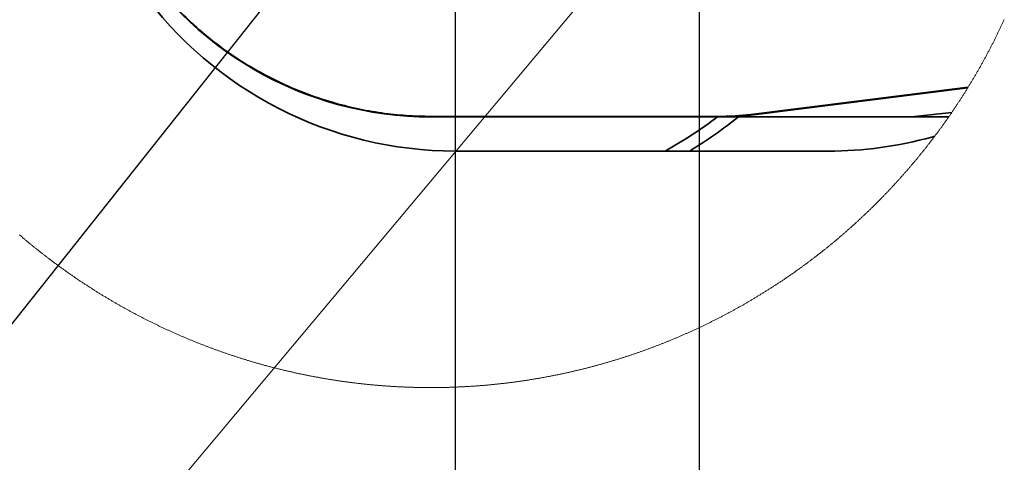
# Model space of a CAD drawing. Header units: millimetres. Extents: x 0 to 12115, y 0 to 8400.
# Tile 8 of 123: x 1074 to 1882, y 1908 to 2271. Entities that reach past the tile are written whole.
import ezdxf

# ---------------------------------------------------------------- set-up
doc = ezdxf.new("R2010")
doc.units = ezdxf.units.MM
doc.header["$LTSCALE"] = 20
doc.layers.add('SVART_TEXT', color=7, linetype='Continuous')
doc.styles.add('SLDTEXTSTYLE0', font='TXT', dxfattribs={"width": 0.605})
doc.dimstyles.new('SLDDIMSTYLE12', dxfattribs={"dimtxt": 70, "dimasz": 70, "dimexe": 0, "dimexo": 0.0625, "dimgap": 17.5, "dimtad": 0, "dimtih": 1, "dimtoh": 1, "dimdec": 1, "dimlfac": 0.5, "dimrnd": 1e-09, "dimzin": 12, "dimdsep": 46, "dimtxsty": 'SLDTEXTSTYLE0', "dimsah": 1, "dimcen": 0, "dimadec": 0, "dimazin": 3, "dimtfac": 1, "dimtofl": 0, "dimtmove": 0, "dimatfit": 3, "dimfxl": 1, "dimfrac": 2, "dimtolj": 1, "dimtzin": 12, "dimarcsym": 0})
doc.dimstyles.new('SLDDIMSTYLE6', dxfattribs={"dimtxt": 0.18, "dimasz": 70, "dimexe": 0, "dimexo": 0.0625, "dimgap": 0, "dimtad": 0, "dimtih": 1, "dimtoh": 1, "dimdec": 0, "dimrnd": 1e-09, "dimzin": 0, "dimdsep": 46, "dimtxsty": 'Standard', "dimsah": 1, "dimcen": 0.09, "dimadec": 0, "dimazin": 0, "dimtfac": 70, "dimtdec": 0, "dimtofl": 0, "dimtmove": 0, "dimatfit": 3, "dimfxl": 1, "dimfrac": 2, "dimtolj": 1, "dimtzin": 0, "dimarcsym": 0})
doc.dimstyles.new('SLDDIMSTYLE9', dxfattribs={"dimtxt": 70, "dimasz": 70, "dimexe": 0, "dimexo": 0.0625, "dimgap": 17.5, "dimtad": 1, "dimdec": 1, "dimlfac": 0.5, "dimrnd": 1e-09, "dimzin": 12, "dimdsep": 46, "dimtxsty": 'SLDTEXTSTYLE0', "dimsah": 1, "dimcen": 0.09, "dimadec": 0, "dimazin": 3, "dimtfac": 1, "dimtmove": 0, "dimatfit": 0, "dimfxl": 1, "dimfrac": 2, "dimtolj": 1, "dimtzin": 12, "dimarcsym": 0})

# ---------------------------------------------------------------- blocks, each defined once
blk = doc.blocks.new('_D_64')
at = {"layer": 'SVART_TEXT'}
for p, q in [((1631.86, 2556.08), (1631.86, 1713.85)), ((1431.86, 2476.08), (1431.86, 1713.85)), ((1431.86, 1743.85), (1311.86, 1743.85)), ((1431.86, 1743.85), (1631.86, 1743.85)), ((1631.86, 1743.85), (1751.86, 1743.85))]:
    blk.add_line(p, q, dxfattribs=at)
for points in [[(1431.86, 1743.85), (1361.86, 1753.85), (1361.86, 1733.85)], [(1631.86, 1743.85), (1701.86, 1733.85), (1701.86, 1753.85)]]:
    blk.add_solid(points, dxfattribs=at)
at = {"layer": 'SVART_TEXT', "insert": (1451.65, 1834.08), "char_height": 70, "attachment_point": 1, "style": 'SLDTEXTSTYLE0'}
blk.add_mtext('100', dxfattribs=at)
blk = doc.blocks.new('SW_SYMBOL_HOLE_DEPTH')
at = {"layer": 'SVART_TEXT', "color": 0}
for p, q in [((0, 17500), (16000, 17500)), ((8000, 17500), (8000, 1500)), ((2000, 11100), (8000, 1500)), ((14000, 11100), (8000, 1500))]:
    blk.add_line(p, q, dxfattribs=at)
blk = doc.blocks.new('_D_65')
at = {"color": 7, "linetype": 'Continuous', "lineweight": 0}
for p, q in [((1626.52, 2395.07), (1080.42, 1743.85)), ((1080.42, 1743.85), (584.87, 1743.85))]:
    blk.add_line(p, q, dxfattribs=at)
at = {"color": 7, "linetype": 'Continuous', "lineweight": 18}
blk.add_solid([(1626.52, 2395.07), (1573.88, 2347.86), (1589.21, 2335.01)], dxfattribs=at)
at = {"color": 7, "linetype": 'Continuous', "lineweight": 18, "xscale": 0.0045117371, "yscale": 0.0045117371, "zscale": 0.0045117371}
blk.add_blockref('SW_SYMBOL_HOLE_DEPTH', (846.79, 1753.96), dxfattribs=at)
at = {"color": 7, "linetype": 'Continuous', "lineweight": 18, "char_height": 70, "attachment_point": 1, "style": 'SLDTEXTSTYLE0'}
for s, insert in [('2x M8', (584.87, 1834.28)), ('16', (943.48, 1834.28))]:
    blk.add_mtext(s, dxfattribs=dict(at, insert=insert))

msp = doc.modelspace()

# ---------------------------------------------------------------- linework, layer by layer
at = {"color": 7, "linetype": 'Continuous', "lineweight": 35}
for p, q in [((1852.51908, 2215.73215), (1674.174115, 2193.405919)), ((1852.227732, 2215.259605), (1674.227759, 2192.978077)), ((1411.855146, 2191.42931), (1649.386093, 2191.42931)), ((1649.386093, 2191.42931), (1661.855146, 2191.42931)), ((1674.227759, 2192.978077), (1661.855146, 2191.42931)), ((1661.855146, 2191.42931), (1806.073472, 2191.42931)), ((1839.132949, 2195.110493), (1806.073472, 2191.42931)), ((1806.073472, 2191.42931), (1836.593792, 2191.42931)), ((1822.761342, 2174.973898), (1825.151011, 2175.635987)), ((1431.855246, 2163.429313), (1603.886887, 2163.429313)), ((1603.886887, 2163.429313), (1623.918339, 2163.429313)), ((1623.918339, 2163.429313), (1737.85524, 2163.429313))]:
    msp.add_line(p, q, dxfattribs=at)
at = {"color": 8, "linetype": 'Continuous', "lineweight": 18}
for p, q in [((1852.27482, 2215.335899), (1674.219057, 2193.047338)), ((1411.855146, 2191.859417), (1411.855146, 2191.499167)), ((1649.386093, 2191.499167), (1411.855146, 2191.499167)), ((1411.855146, 2191.499167), (1411.855146, 2191.42931)), ((1649.386093, 2191.859894), (1649.386093, 2191.499167)), ((1649.386093, 2191.499167), (1649.386093, 2191.42931)), ((1674.174115, 2193.405919), (1674.219057, 2193.047338)), ((1674.219057, 2193.047338), (1674.227759, 2192.978077))]:
    msp.add_line(p, q, dxfattribs=at)
at = {"color": 7, "linetype": 'Continuous', "lineweight": 18, "flags": 128}
msp.add_lwpolyline([(1074.456379, 2094.695502), (1074.944421, 2094.276243), (1075.433179, 2093.857699), (1075.922414, 2093.439751), (1076.412126, 2093.022399), (1076.902315, 2092.605644), (1077.393219, 2092.189484), (1077.884361, 2091.77392), (1078.376218, 2091.358953), (1078.868553, 2090.944701), (1079.361364, 2090.531044), (1079.854652, 2090.117865), (1080.348655, 2089.705401), (1080.842897, 2089.293533), (1081.337854, 2088.88238), (1081.833288, 2088.471704), (1082.329198, 2088.061743), (1082.825586, 2087.652378), (1083.32245, 2087.243491), (1083.819791, 2086.835437), (1084.317848, 2086.427861), (1084.816143, 2086.02088), (1085.315153, 2085.614615), (1085.81464, 2085.208946), (1086.314603, 2084.803873), (1086.815044, 2084.399515), (1087.315961, 2083.995634), (1087.817356, 2083.592468), (1088.319465, 2083.189898), (1088.821813, 2082.787924), (1089.324876, 2082.386666), (1089.828416, 2081.986003), (1090.332195, 2081.585937), (1090.836689, 2081.186467), (1091.341659, 2080.787592), (1091.847106, 2080.389433), (1092.353031, 2079.99187), (1092.859432, 2079.595023), (1093.366548, 2079.198652), (1093.873903, 2078.802996), (1094.381734, 2078.408056), (1094.890281, 2078.013592), (1095.399066, 2077.619844), (1095.908329, 2077.226692), (1096.418306, 2076.834255), (1096.92876, 2076.442295), (1097.439453, 2076.05105), (1097.950861, 2075.66052), (1098.462745, 2075.270586), (1098.974868, 2074.881249), (1099.487707, 2074.492507), (1100.001022, 2074.104481), (1100.514814, 2073.717051), (1101.029083, 2073.330336), (1101.54359, 2072.944217), (1102.058813, 2072.558694), (1102.574512, 2072.173887), (1103.090688, 2071.789675), (1103.607341, 2071.40606), (1104.124471, 2071.023159), (1104.642078, 2070.640855), (1105.160162, 2070.259266), (1105.678484, 2069.878273), (1106.197521, 2069.497877), (1106.717035, 2069.118195), (1107.237026, 2068.739109), (1107.757494, 2068.360739), (1108.2782, 2067.982965), (1108.799621, 2067.605787), (1109.321519, 2067.229324), (1109.843895, 2066.853576), (1110.366508, 2066.478424), (1110.889837, 2066.103869), (1111.413404, 2065.730029), (1111.937686, 2065.356784), (1112.462207, 2064.984255), (1112.987205, 2064.612322), (1113.512918, 2064.241105), (1114.038869, 2063.870483), (1114.565298, 2063.500576), (1115.092203, 2063.131266), (1115.619585, 2062.762552), (1116.147443, 2062.394553), (1116.675779, 2062.027269), (1117.204591, 2061.660581), (1117.733642, 2061.294609), (1118.263408, 2060.929232), (1118.793413, 2060.564571), (1119.324132, 2060.200506), (1119.855091, 2059.837156), (1120.386526, 2059.474402), (1120.918438, 2059.112363), (1121.450826, 2058.75104), (1121.983692, 2058.390313), (1122.517034, 2058.030181), (1123.050615, 2057.670765), (1123.584911, 2057.312065), (1124.119445, 2056.95396), (1124.654457, 2056.59657), (1125.189945, 2056.239777), (1125.72591, 2055.883699), (1126.262352, 2055.528336), (1126.799032, 2055.173569), (1127.336427, 2054.819518), (1127.874061, 2054.466062), (1128.412172, 2054.113322), (1128.950759, 2053.761297), (1129.489824, 2053.409868), (1130.029365, 2053.059154), (1130.569145, 2052.709036), (1131.109401, 2052.359753), (1131.650373, 2052.010947), (1132.191583, 2051.662975), (1132.733032, 2051.315599), (1133.275196, 2050.968938), (1133.817598, 2050.622874), (1134.360477, 2050.277524), (1134.903833, 2049.93289), (1135.447666, 2049.588852), (1135.991975, 2049.24553), (1136.536523, 2048.902922), (1137.081548, 2048.560911), (1137.62705, 2048.219614), (1138.173029, 2047.879033), (1138.719245, 2047.539049), (1139.265939, 2047.199779), (1139.81311, 2046.861225), (1140.360757, 2046.523385), (1140.908882, 2046.186142), (1141.457244, 2045.849615), (1142.006084, 2045.513802), (1142.5554, 2045.178585), (1143.104955, 2044.844203), (1143.654987, 2044.510298), (1144.205495, 2044.177227), (1144.756481, 2043.844872), (1145.307943, 2043.513112), (1145.859643, 2043.182068), (1146.411821, 2042.85162), (1146.964237, 2042.522006), (1147.517368, 2042.192989), (1148.070737, 2041.864686), (1148.624584, 2041.537099), (1149.178669, 2041.210108), (1149.73323, 2040.883832), (1150.288269, 2040.558272), (1150.843784, 2040.233427), (1151.399538, 2039.909296), (1151.955768, 2039.585762), (1152.512476, 2039.263063), (1153.069421, 2038.940959), (1153.626844, 2038.619571), (1154.184743, 2038.298779), (1154.742881, 2037.978821), (1155.301496, 2037.65946), (1155.860588, 2037.340813), (1156.419918, 2037.022882), (1156.979724, 2036.705666), (1157.540008, 2036.389165), (1158.10053, 2036.073261), (1158.661529, 2035.758191), (1159.223005, 2035.443716), (1159.784719, 2035.129958), (1160.34691, 2034.816914), (1160.909339, 2034.504586), (1161.472484, 2034.192853), (1162.035629, 2033.881956), (1162.599489, 2033.571654), (1163.163587, 2033.262186), (1163.727924, 2032.953315), (1164.292976, 2032.645159), (1164.858028, 2032.337718), (1165.423795, 2032.030993), (1165.989801, 2031.724983), (1166.556045, 2031.419568), (1167.123004, 2031.114989), (1167.689964, 2030.811005), (1168.257638, 2030.507856), (1168.825552, 2030.205303), (1169.393703, 2029.903465), (1169.962331, 2029.602461), (1170.531436, 2029.302054), (1171.10078, 2029.002362), (1171.6706, 2028.703385), (1172.240659, 2028.405123), (1172.811195, 2028.107577), (1173.382207, 2027.810746), (1173.953458, 2027.514511), (1174.524948, 2027.21911), (1175.096914, 2026.924425), (1175.669357, 2026.630454), (1176.242038, 2026.33708), (1176.815197, 2026.044541), (1177.388593, 2025.752597), (1177.962467, 2025.461488), (1178.536579, 2025.171094), (1179.111167, 2024.881297), (1179.685995, 2024.592333), (1180.261299, 2024.303966), (1180.836841, 2024.016433), (1181.41286, 2023.729616), (1181.989118, 2023.443394), (1182.565853, 2023.158007), (1183.142826, 2022.873216), (1183.720275, 2022.58926), (1184.297964, 2022.306018), (1184.87589, 2022.023373), (1185.454532, 2021.741562), (1186.033174, 2021.460467), (1186.612293, 2021.180087), (1187.191888, 2020.900302), (1187.771722, 2020.621353), (1188.351795, 2020.343118), (1188.932344, 2020.065599), (1189.513132, 2019.788795), (1190.094396, 2019.512706), (1190.675899, 2019.237452), (1191.257879, 2018.962794), (1191.840097, 2018.688851), (1192.422792, 2018.415623), (1193.005725, 2018.14323), (1193.588897, 2017.871433), (1194.172546, 2017.60047), (1194.756433, 2017.330223), (1195.340559, 2017.06069), (1195.925161, 2016.791754), (1196.51024, 2016.523652), (1197.095558, 2016.256266), (1197.681114, 2015.989714), (1198.266908, 2015.723758), (1198.853179, 2015.458517), (1199.439928, 2015.194111), (1200.026676, 2014.93042), (1200.613901, 2014.667325), (1201.201602, 2014.405065), (1201.789543, 2014.14352), (1202.377721, 2013.882809), (1202.966138, 2013.622694), (1203.555032, 2013.363295), (1204.144165, 2013.10473), (1204.733774, 2012.84688), (1205.323621, 2012.589627), (1205.913707, 2012.333327), (1206.50427, 2012.077623), (1207.095071, 2011.822634), (1207.686111, 2011.56848), (1208.277628, 2011.314922), (1208.869382, 2011.062198), (1209.461376, 2010.81019), (1210.053608, 2010.558896), (1210.646316, 2010.308438), (1211.239263, 2010.058575), (1211.832687, 2009.809547), (1212.426111, 2009.561234), (1213.020011, 2009.313636), (1213.614389, 2009.066754), (1214.208767, 2008.820706), (1214.803621, 2008.575373), (1215.398714, 2008.330756), (1215.994283, 2008.086853), (1216.590091, 2007.843666), (1217.186138, 2007.601314), (1217.782423, 2007.359677), (1218.378946, 2007.118755), (1218.975946, 2006.878548), (1219.573185, 2006.639057), (1220.170661, 2006.4004), (1220.768615, 2006.162458), (1221.366808, 2005.925231), (1221.965238, 2005.68872), (1222.563907, 2005.453043), (1223.162815, 2005.218082), (1223.762199, 2004.983836), (1224.361822, 2004.750424), (1224.961683, 2004.517608), (1225.561782, 2004.285627), (1226.162359, 2004.054361), (1226.762935, 2003.823929), (1227.363988, 2003.594094), (1227.96528, 2003.365093), (1228.567049, 2003.136926), (1229.168817, 2002.909356), (1229.771062, 2002.68262), (1230.373546, 2002.456599), (1230.976268, 2002.231293), (1231.579229, 2002.006822), (1232.182428, 2001.783066), (1232.786104, 2001.560026), (1233.38978, 2001.33782), (1233.993932, 2001.116329), (1234.598323, 2000.895553), (1235.202953, 2000.675493), (1235.808059, 2000.456267), (1236.413166, 2000.237756), (1237.018749, 2000.019961), (1237.624332, 1999.803), (1238.230392, 1999.586754), (1238.83669, 1999.371224), (1239.443227, 1999.156528), (1240.050241, 1998.942547), (1240.657255, 1998.729282), (1241.264507, 1998.516851), (1241.872236, 1998.305135), (1242.479965, 1998.094135), (1243.088171, 1997.883969), (1243.696615, 1997.674518), (1244.305297, 1997.465783), (1244.914218, 1997.257882), (1245.523378, 1997.050696), (1246.132776, 1996.844225), (1246.742412, 1996.638589), (1247.352525, 1996.433669), (1247.962638, 1996.229582), (1248.573228, 1996.026211), (1249.183818, 1995.823555), (1249.794885, 1995.621615), (1250.405952, 1995.420509), (1251.017496, 1995.220237), (1251.629278, 1995.020681), (1252.24106, 1994.82184), (1252.853319, 1994.623714), (1253.465816, 1994.426423), (1254.078552, 1994.229846), (1254.691526, 1994.034105), (1255.304739, 1993.839078), (1255.917951, 1993.644767), (1256.531641, 1993.451291), (1257.145568, 1993.258529), (1257.759735, 1993.066602), (1258.374139, 1992.87539), (1258.988782, 1992.685013), (1259.603664, 1992.495351), (1260.218784, 1992.306405), (1260.834142, 1992.118173), (1261.449501, 1991.930895), (1262.065336, 1991.744214), (1262.681409, 1991.558366), (1263.297721, 1991.373353), (1263.914033, 1991.188937), (1264.530822, 1991.005474), (1265.14785, 1990.822606), (1265.764877, 1990.640574), (1266.382381, 1990.459376), (1266.999885, 1990.278893), (1267.617866, 1990.099125), (1268.235847, 1989.920192), (1268.854066, 1989.742093), (1269.472763, 1989.564591), (1270.091459, 1989.388042), (1270.710393, 1989.212089), (1271.329567, 1989.036971), (1271.948978, 1988.862687), (1272.568389, 1988.689118), (1273.188278, 1988.516384), (1273.808404, 1988.344365), (1274.428531, 1988.173061), (1275.048896, 1988.002592), (1275.669738, 1987.832838), (1276.29058, 1987.663918), (1276.911661, 1987.495833), (1277.53298, 1987.328463), (1278.154537, 1987.161808), (1278.776094, 1986.995988), (1279.398128, 1986.830883), (1280.020162, 1986.666613), (1280.642435, 1986.503058), (1281.264946, 1986.340337), (1281.887695, 1986.178332), (1282.510683, 1986.017161), (1283.133909, 1985.856705), (1283.757135, 1985.697084), (1284.3806, 1985.538178), (1285.004303, 1985.380106), (1285.628244, 1985.22275), (1286.252424, 1985.066228), (1286.876604, 1984.910422), (1287.50126, 1984.75545), (1288.125917, 1984.601193), (1288.750812, 1984.447771), (1289.375946, 1984.295063), (1290.001079, 1984.143191), (1290.626689, 1983.992033), (1291.2523, 1983.841711), (1291.878149, 1983.692222), (1292.503997, 1983.543449), (1293.130323, 1983.395391), (1293.756649, 1983.248167), (1294.383213, 1983.101778), (1295.010015, 1982.956105), (1295.636817, 1982.811146), (1296.263858, 1982.667141), (1296.891138, 1982.523733), (1297.518655, 1982.381277), (1298.146411, 1982.239418), (1298.774168, 1982.098513), (1299.402162, 1981.958323), (1300.030395, 1981.818848), (1300.658628, 1981.680208), (1301.287099, 1981.542402), (1301.915809, 1981.405311), (1302.544757, 1981.268936), (1303.173706, 1981.133514), (1303.802892, 1980.998688), (1304.432317, 1980.864816), (1305.061742, 1980.731659), (1305.691406, 1980.599218), (1306.321308, 1980.467611), (1306.95121, 1980.336838), (1307.58135, 1980.206781), (1308.211729, 1980.077558), (1308.842346, 1979.94905), (1309.472963, 1979.821377), (1310.103818, 1979.694419), (1310.734674, 1979.568296), (1311.365768, 1979.443007), (1311.9971, 1979.318433), (1312.628433, 1979.194694), (1313.260004, 1979.071789), (1313.891813, 1978.9496), (1314.523622, 1978.828125), (1315.15567, 1978.707486), (1315.787956, 1978.58768), (1316.420242, 1978.46859), (1317.052766, 1978.350335), (1317.685529, 1978.232913), (1318.318292, 1978.116208), (1318.951055, 1978.000336), (1319.584295, 1977.88518), (1320.217296, 1977.770858), (1320.850774, 1977.657371), (1321.484252, 1977.544599), (1322.117969, 1977.432661), (1322.751686, 1977.321439), (1323.385641, 1977.211051), (1324.019596, 1977.101498), (1324.653789, 1976.99266), (1325.287983, 1976.884656), (1325.922653, 1976.777368), (1326.557085, 1976.670914), (1327.191755, 1976.565295), (1327.826664, 1976.460391), (1328.461572, 1976.356321), (1329.096719, 1976.253086), (1329.732105, 1976.150566), (1330.367252, 1976.04888), (1331.002876, 1975.94791), (1331.6385, 1975.847774), (1332.274124, 1975.748473), (1332.909986, 1975.649887), (1333.546087, 1975.552135), (1334.182188, 1975.455218), (1334.818288, 1975.359016), (1335.454628, 1975.263648), (1336.091205, 1975.168996), (1336.727783, 1975.075179), (1337.36436, 1974.982195), (1338.001176, 1974.890047), (1338.638231, 1974.798613), (1339.275047, 1974.707895), (1339.91234, 1974.61813), (1340.549633, 1974.529081), (1341.186925, 1974.440747), (1341.824457, 1974.353366), (1342.461988, 1974.266582), (1343.099758, 1974.180751), (1343.737527, 1974.095636), (1344.375297, 1974.011355), (1345.013305, 1973.927908), (1345.651552, 1973.845177), (1346.289798, 1973.76328), (1346.928045, 1973.682099), (1347.56653, 1973.601752), (1348.205015, 1973.522239), (1348.8435, 1973.443561), (1349.482223, 1973.365598), (1350.120946, 1973.28847), (1350.759908, 1973.212057), (1351.39887, 1973.136478), (1352.03807, 1973.061734), (1352.67727, 1972.987824), (1353.316471, 1972.914629), (1353.955909, 1972.84215), (1354.595348, 1972.770625), (1355.234787, 1972.699814), (1355.874464, 1972.629838), (1356.514141, 1972.560578), (1357.154056, 1972.492271), (1357.793972, 1972.42456), (1358.433887, 1972.357803), (1359.073803, 1972.291761), (1359.713956, 1972.226553), (1360.354349, 1972.162061), (1360.994503, 1972.098523), (1361.634895, 1972.035699), (1362.275287, 1971.973591), (1362.915918, 1971.912318), (1363.556549, 1971.851879), (1364.197179, 1971.792274), (1364.83781, 1971.733385), (1365.478679, 1971.67533), (1366.119548, 1971.618109), (1366.760656, 1971.561604), (1367.401525, 1971.505933), (1368.042633, 1971.451097), (1368.683979, 1971.396976), (1369.325086, 1971.343689), (1369.966432, 1971.291237), (1370.607778, 1971.23962), (1371.249363, 1971.188717), (1371.890708, 1971.138649), (1372.532293, 1971.089297), (1373.173877, 1971.040779), (1373.8157, 1970.993095), (1374.457284, 1970.946246), (1375.099107, 1970.900112), (1375.74093, 1970.854812), (1376.382991, 1970.810347), (1377.024814, 1970.766597), (1377.666875, 1970.723682), (1378.308937, 1970.681601), (1378.950998, 1970.640355), (1379.593298, 1970.599823), (1380.235359, 1970.560127), (1380.877658, 1970.521145), (1381.519958, 1970.482998), (1382.162496, 1970.445686), (1382.804796, 1970.409208), (1383.447334, 1970.373445), (1384.089872, 1970.338636), (1384.73241, 1970.304423), (1385.374948, 1970.271163), (1386.017486, 1970.238619), (1386.660263, 1970.20691), (1387.302801, 1970.175915), (1387.945577, 1970.145874), (1388.588354, 1970.116549), (1389.23113, 1970.087939), (1389.874145, 1970.060282), (1390.516922, 1970.033341), (1391.159936, 1970.007234), (1391.802713, 1969.981842), (1392.445728, 1969.957285), (1393.088743, 1969.933563), (1393.731758, 1969.910675), (1394.375011, 1969.888502), (1395.018026, 1969.867163), (1395.661041, 1969.846659), (1396.304294, 1969.82687), (1396.947547, 1969.808035), (1397.590562, 1969.789915), (1398.233816, 1969.772511), (1398.877069, 1969.755941), (1399.520322, 1969.740205), (1400.163576, 1969.725304), (1400.806829, 1969.711237), (1401.450321, 1969.697886), (1402.093574, 1969.68525), (1402.736827, 1969.673567), (1403.380319, 1969.6626), (1404.023572, 1969.652467), (1404.667064, 1969.643169), (1405.310318, 1969.634586), (1405.953809, 1969.626837), (1406.597182, 1969.619923), (1407.240554, 1969.613843), (1407.884046, 1969.608479), (1408.527419, 1969.603949), (1409.17091, 1969.600254), (1409.814283, 1969.597273), (1410.457775, 1969.595128), (1411.101266, 1969.593816), (1411.744639, 1969.59322), (1412.388131, 1969.593459), (1413.031622, 1969.594531), (1413.674995, 1969.596439), (1414.318487, 1969.599061), (1414.961859, 1969.602518), (1415.605351, 1969.60681), (1416.248724, 1969.611936), (1416.892215, 1969.617777), (1417.535588, 1969.624453), (1418.17896, 1969.631844), (1418.822333, 1969.640189), (1419.465825, 1969.649249), (1420.109197, 1969.659024), (1420.752451, 1969.669753), (1421.395823, 1969.681197), (1422.039196, 1969.693475), (1422.682449, 1969.706469), (1423.325821, 1969.720416), (1423.969075, 1969.735079), (1424.612328, 1969.750457), (1425.255581, 1969.766789), (1425.898835, 1969.783836), (1426.541969, 1969.801717), (1427.185222, 1969.820314), (1427.828356, 1969.839745), (1428.47149, 1969.860011), (1429.114505, 1969.881111), (1429.757639, 1969.902926), (1430.400654, 1969.925576), (1431.043669, 1969.94906), (1431.686684, 1969.973379), (1432.329699, 1969.998413), (1432.972595, 1970.024281), (1433.61549, 1970.050865), (1434.258386, 1970.078402), (1434.901163, 1970.106655), (1435.543939, 1970.135622), (1436.186716, 1970.165544), (1436.829373, 1970.196181), (1437.472149, 1970.227652), (1438.114687, 1970.259839), (1438.757345, 1970.292859), (1439.399883, 1970.326715), (1440.042421, 1970.361405), (1440.68484, 1970.39681), (1441.327259, 1970.43305), (1441.969677, 1970.470124), (1442.611977, 1970.508032), (1443.254277, 1970.546656), (1443.896576, 1970.586114), (1444.538757, 1970.626288), (1445.180818, 1970.667296), (1445.822999, 1970.709138), (1446.464941, 1970.751815), (1447.107002, 1970.795207), (1447.748944, 1970.839434), (1448.390767, 1970.884495), (1449.032589, 1970.930272), (1449.674293, 1970.976882), (1450.315997, 1971.024328), (1450.9577, 1971.072607), (1451.599285, 1971.121602), (1452.24075, 1971.171432), (1452.882215, 1971.221977), (1453.523561, 1971.273356), (1454.164907, 1971.32557), (1454.806253, 1971.378618), (1455.447361, 1971.432381), (1456.088587, 1971.486979), (1456.729576, 1971.542411), (1457.370564, 1971.598559), (1458.011552, 1971.655541), (1458.652302, 1971.713357), (1459.293171, 1971.772008), (1459.933802, 1971.831375), (1460.574433, 1971.891456), (1461.214944, 1971.952491), (1461.855456, 1972.014242), (1462.495848, 1972.076827), (1463.136241, 1972.140127), (1463.776394, 1972.204261), (1464.416548, 1972.26923), (1465.056702, 1972.335034), (1465.696618, 1972.401553), (1466.336533, 1972.468906), (1466.976449, 1972.537094), (1467.616126, 1972.605997), (1468.255803, 1972.675734), (1468.895361, 1972.746187), (1469.534918, 1972.817474), (1470.174238, 1972.889595), (1470.813557, 1972.962552), (1471.452757, 1973.036223), (1472.091958, 1973.110729), (1472.730919, 1973.186069), (1473.369881, 1973.262124), (1474.008724, 1973.339014), (1474.647447, 1973.41662), (1475.286051, 1973.495179), (1475.924655, 1973.574334), (1476.56314, 1973.654442), (1477.201387, 1973.735266), (1477.839634, 1973.816925), (1478.47788, 1973.899417), (1479.115888, 1973.982625), (1479.753777, 1974.066668), (1480.391666, 1974.151426), (1481.029316, 1974.237018), (1481.666967, 1974.323445), (1482.304498, 1974.410587), (1482.94191, 1974.498682), (1483.579203, 1974.587374), (1484.216377, 1974.67702), (1484.853431, 1974.76738), (1485.490366, 1974.858456), (1486.127302, 1974.950486), (1486.763999, 1975.04323), (1487.400576, 1975.136691), (1488.037154, 1975.230985), (1488.673493, 1975.326114), (1489.309713, 1975.422078), (1489.945933, 1975.518756), (1490.581914, 1975.61627), (1491.217777, 1975.714498), (1491.85352, 1975.813561), (1492.489263, 1975.913458), (1493.124768, 1976.014071), (1493.760153, 1976.115518), (1494.39542, 1976.2178), (1495.030567, 1976.320796), (1495.665595, 1976.424509), (1496.300503, 1976.529174), (1496.935293, 1976.634555), (1497.569844, 1976.740771), (1498.204395, 1976.847701), (1498.838707, 1976.955467), (1499.472901, 1977.063947), (1500.107094, 1977.173262), (1500.741049, 1977.283411), (1501.374766, 1977.394276), (1502.008482, 1977.505975), (1502.64208, 1977.618509), (1503.275439, 1977.731758), (1503.908679, 1977.845841), (1504.541799, 1977.960639), (1505.1748, 1978.076272), (1505.807563, 1978.19274), (1506.440326, 1978.309923), (1507.072851, 1978.42794), (1507.705256, 1978.546672), (1508.337423, 1978.666239), (1508.96959, 1978.786641), (1509.601518, 1978.907757), (1510.233327, 1979.029708), (1510.864898, 1979.152375), (1511.49635, 1979.275876), (1512.127682, 1979.400092), (1512.758895, 1979.525261), (1513.389989, 1979.651027), (1514.020845, 1979.777627), (1514.651462, 1979.905062), (1515.282079, 1980.033331), (1515.912458, 1980.162316), (1516.542717, 1980.292015), (1517.172739, 1980.42255), (1517.80264, 1980.553918), (1518.432423, 1980.686002), (1519.061967, 1980.818921), (1519.691392, 1980.952673), (1520.320579, 1981.087141), (1520.949647, 1981.222325), (1521.578595, 1981.358343), (1522.207305, 1981.495195), (1522.835895, 1981.632762), (1523.464247, 1981.771164), (1524.09248, 1981.910282), (1524.720475, 1982.050233), (1525.34835, 1982.1909), (1525.976106, 1982.332402), (1526.603624, 1982.474738), (1527.231022, 1982.617789), (1527.858182, 1982.761555), (1528.485104, 1982.906275), (1529.111907, 1983.051591), (1529.73859, 1983.197742), (1530.365035, 1983.344727), (1530.991241, 1983.492546), (1531.617328, 1983.640962), (1532.243177, 1983.790331), (1532.868907, 1983.940416), (1533.494398, 1984.091216), (1534.11977, 1984.24285), (1534.744903, 1984.395199), (1535.369798, 1984.548383), (1535.994574, 1984.702402), (1536.619112, 1984.857135), (1537.24353, 1985.012584), (1537.86771, 1985.168868), (1538.491651, 1985.325985), (1539.115473, 1985.483818), (1539.739057, 1985.642367), (1540.362522, 1985.80175), (1540.985629, 1985.961967), (1541.608736, 1986.122899), (1542.231485, 1986.284547), (1542.854115, 1986.44703), (1543.476507, 1986.610346), (1544.09866, 1986.774378), (1544.720575, 1986.939125), (1545.342371, 1987.104707), (1545.963928, 1987.271123), (1546.585366, 1987.438255), (1547.206446, 1987.606101), (1547.827407, 1987.774783), (1548.44813, 1987.944179), (1549.068734, 1988.11441), (1549.68898, 1988.285356), (1550.309106, 1988.457137), (1550.928995, 1988.629752), (1551.548645, 1988.802963), (1552.168175, 1988.977008), (1552.787348, 1989.151888), (1553.406402, 1989.327484), (1554.025218, 1989.503913), (1554.643795, 1989.681058), (1555.262133, 1989.858919), (1555.880233, 1990.037613), (1556.498214, 1990.217023), (1557.115957, 1990.397268), (1557.733342, 1990.578227), (1558.350607, 1990.760022), (1558.967635, 1990.942531), (1559.584424, 1991.125875), (1560.200974, 1991.309934), (1560.817286, 1991.494708), (1561.433479, 1991.680317), (1562.049314, 1991.866641), (1562.664911, 1992.0538), (1563.280388, 1992.241674), (1563.895508, 1992.430263), (1564.51039, 1992.619687), (1565.125152, 1992.809945), (1565.739557, 1993.000799), (1566.353842, 1993.192606), (1566.96777, 1993.38501), (1567.581579, 1993.578248), (1568.19503, 1993.772202), (1568.808362, 1993.96699), (1569.421336, 1994.162493), (1570.034191, 1994.358831), (1570.646688, 1994.555884), (1571.258947, 1994.753652), (1571.870967, 1994.952255), (1572.48275, 1995.151573), (1573.094293, 1995.351606), (1573.705598, 1995.552473), (1574.316665, 1995.754056), (1574.927494, 1995.956474), (1575.538084, 1996.159606), (1576.148316, 1996.363454), (1576.75831, 1996.568137), (1577.368185, 1996.773534), (1577.977702, 1996.979647), (1578.58698, 1997.186594), (1579.195901, 1997.394257), (1579.804703, 1997.602754), (1580.413147, 1997.811966), (1581.021472, 1998.021894), (1581.62944, 1998.232537), (1582.23705, 1998.444014), (1582.84454, 1998.656207), (1583.451792, 1998.869234), (1584.058687, 1999.082976), (1584.665343, 1999.297433), (1585.271641, 1999.512606), (1585.877821, 1999.728613), (1586.483642, 1999.945336), (1587.089225, 2000.162893), (1587.69457, 2000.381165), (1588.299557, 2000.600152), (1588.904306, 2000.819855), (1589.508816, 2001.040392), (1590.112969, 2001.261645), (1590.717002, 2001.483612), (1591.320559, 2001.706415), (1591.923996, 2001.929932), (1592.527076, 2002.154165), (1593.129918, 2002.379113), (1593.732521, 2002.604895), (1594.334766, 2002.831393), (1594.936654, 2003.058606), (1595.538422, 2003.286653), (1596.139833, 2003.515416), (1596.741005, 2003.744893), (1597.34182, 2003.975087), (1597.942397, 2004.206114), (1598.542615, 2004.437857), (1599.142596, 2004.670315), (1599.742338, 2004.903608), (1600.341722, 2005.137496), (1600.940749, 2005.372219), (1601.539656, 2005.607777), (1602.138087, 2005.843931), (1602.736398, 2006.080919), (1603.334352, 2006.318622), (1603.931948, 2006.557041), (1604.529306, 2006.796174), (1605.126306, 2007.036143), (1605.723068, 2007.276826), (1606.319472, 2007.518225), (1606.915638, 2007.760339), (1607.511565, 2008.003169), (1608.107015, 2008.246832), (1608.702346, 2008.491211), (1609.297201, 2008.736306), (1609.891817, 2008.982234), (1610.486194, 2009.228759), (1611.080214, 2009.476118), (1611.673876, 2009.724193), (1612.2673, 2009.972983), (1612.860366, 2010.222488), (1613.453194, 2010.472827), (1614.045664, 2010.723763), (1614.637777, 2010.975533), (1615.229651, 2011.228018), (1615.821168, 2011.481219), (1616.412326, 2011.735254), (1617.003247, 2011.989885), (1617.59381, 2012.24535), (1618.184134, 2012.501531), (1618.773982, 2012.758427), (1619.363591, 2013.016038), (1619.952961, 2013.274365), (1620.541975, 2013.533526), (1621.13063, 2013.793283), (1621.718928, 2014.053874), (1622.306868, 2014.315181), (1622.89457, 2014.577203), (1623.481914, 2014.83994), (1624.06902, 2015.103393), (1624.655649, 2015.36768), (1625.242039, 2015.632563), (1625.828072, 2015.898281), (1626.413867, 2016.164594), (1626.999184, 2016.431742), (1627.584263, 2016.699605), (1628.168985, 2016.968184), (1628.753349, 2017.237478), (1629.337355, 2017.507487), (1629.921123, 2017.77833), (1630.504414, 2018.04977), (1631.087467, 2018.322044), (1631.670162, 2018.594914), (1632.252499, 2018.868618), (1632.834598, 2019.142919), (1633.41622, 2019.418054), (1633.997485, 2019.693904), (1634.578511, 2019.97047), (1635.159179, 2020.247751), (1635.73949, 2020.525747), (1636.319443, 2020.804458), (1636.899039, 2021.083885), (1637.478277, 2021.364026), (1638.057157, 2021.644884), (1638.63568, 2021.926456), (1639.213964, 2022.208863), (1639.791771, 2022.491866), (1640.36934, 2022.775584), (1640.946433, 2023.060136), (1641.523286, 2023.345285), (1642.099663, 2023.631149), (1642.675802, 2023.917847), (1643.251463, 2024.205141), (1643.826887, 2024.493151), (1644.401833, 2024.781995), (1644.976541, 2025.071435), (1645.550772, 2025.361591), (1646.124765, 2025.652581), (1646.698281, 2025.944167), (1647.271558, 2026.236468), (1647.844359, 2026.529603), (1648.416802, 2026.823335), (1648.988887, 2027.117782), (1649.560734, 2027.412944), (1650.132104, 2027.708822), (1650.703117, 2028.005534), (1651.273653, 2028.302842), (1651.84395, 2028.600865), (1652.413889, 2028.899603), (1652.983352, 2029.198938), (1653.552577, 2029.499107), (1654.121324, 2029.799991), (1654.689714, 2030.101591), (1655.257746, 2030.403786), (1655.825421, 2030.706816), (1656.392738, 2031.010442), (1656.959578, 2031.314903), (1657.526061, 2031.619959), (1658.092305, 2031.925731), (1658.658072, 2032.232218), (1659.223362, 2032.539421), (1659.788415, 2032.847338), (1660.35299, 2033.155971), (1660.917207, 2033.465319), (1661.481067, 2033.775263), (1662.04457, 2034.086042), (1662.607595, 2034.397417), (1663.170263, 2034.709506), (1663.732573, 2035.022312), (1664.294526, 2035.335832), (1664.856001, 2035.650068), (1665.41712, 2035.965019), (1665.97788, 2036.280566), (1666.538164, 2036.596828), (1667.09809, 2036.913805), (1667.657658, 2037.231498), (1668.216869, 2037.549906), (1668.775603, 2037.869029), (1669.333979, 2038.188749), (1669.891879, 2038.509303), (1670.44954, 2038.830452), (1671.006605, 2039.152317), (1671.563431, 2039.474898), (1672.119781, 2039.798074), (1672.675773, 2040.121966), (1673.231288, 2040.446692), (1673.786446, 2040.772014), (1674.341246, 2041.097932), (1674.895569, 2041.424685), (1675.449416, 2041.752034), (1676.003024, 2042.080098), (1676.556155, 2042.408877), (1677.108809, 2042.738371), (1677.661106, 2043.068462), (1678.213045, 2043.399268), (1678.764507, 2043.730789), (1679.315611, 2044.063025), (1679.866239, 2044.395857), (1680.416509, 2044.729405), (1680.966302, 2045.063668), (1681.515738, 2045.398527), (1682.064697, 2045.73422), (1682.613298, 2046.070509), (1683.161422, 2046.407514), (1683.709189, 2046.745115), (1684.256479, 2047.083431), (1684.803292, 2047.422462), (1685.349866, 2047.762208), (1685.895845, 2048.102551), (1686.441466, 2048.443609), (1686.986729, 2048.785382), (1687.531516, 2049.127751), (1688.075825, 2049.470835), (1688.619777, 2049.814635), (1689.163252, 2050.15903), (1689.706251, 2050.504141), (1690.248891, 2050.849967), (1690.791174, 2051.19639), (1691.332861, 2051.543527), (1691.87431, 2051.89138), (1692.415163, 2052.239829), (1692.955658, 2052.588993), (1693.495676, 2052.938872), (1694.035336, 2053.289347), (1694.5744, 2053.640538), (1695.113226, 2053.992324), (1695.651456, 2054.344826), (1696.189329, 2054.698043), (1696.726724, 2055.051856), (1697.263762, 2055.406385), (1697.800323, 2055.761509), (1698.336407, 2056.117468), (1698.872015, 2056.473904), (1699.407264, 2056.831055), (1699.942037, 2057.188921), (1700.476333, 2057.547503), (1701.010152, 2057.906681), (1701.543614, 2058.266454), (1702.076599, 2058.626943), (1702.609107, 2058.988147), (1703.141138, 2059.349947), (1703.672811, 2059.712463), (1704.204008, 2060.075574), (1704.734727, 2060.439401), (1705.26497, 2060.803943), (1705.794736, 2061.168962), (1706.324145, 2061.534815), (1706.853076, 2061.901265), (1707.381531, 2062.26831), (1707.909509, 2062.636071), (1708.43701, 2063.004547), (1708.964154, 2063.373619), (1709.490701, 2063.743287), (1710.016891, 2064.11367), (1710.542604, 2064.484768), (1711.06784, 2064.856344), (1711.592599, 2065.228753), (1712.116882, 2065.601759), (1712.640807, 2065.975361), (1713.164135, 2066.349678), (1713.687107, 2066.724592), (1714.209482, 2067.10022), (1714.731499, 2067.476445), (1715.25304, 2067.853384), (1715.774104, 2068.23092), (1716.294691, 2068.609052), (1716.814801, 2068.987899), (1717.334434, 2069.367342), (1717.853591, 2069.747501), (1718.37227, 2070.128255), (1718.890473, 2070.509725), (1719.408199, 2070.891791), (1719.925448, 2071.274453), (1720.44222, 2071.65783), (1720.958516, 2072.041803), (1721.474453, 2072.426372), (1721.989795, 2072.811656), (1722.50466, 2073.197537), (1723.019048, 2073.584133), (1723.53296, 2073.971324), (1724.046394, 2074.359112), (1724.559351, 2074.747615), (1725.071832, 2075.136714), (1725.583836, 2075.526529), (1726.095244, 2075.91682), (1726.606294, 2076.307826), (1727.116868, 2076.699548), (1727.626845, 2077.091747), (1728.136345, 2077.484661), (1728.645488, 2077.87829), (1729.154035, 2078.272396), (1729.662105, 2078.667217), (1730.169698, 2079.062753), (1730.676815, 2079.458766), (1731.183454, 2079.855495), (1731.689498, 2080.252819), (1732.195183, 2080.65074), (1732.700273, 2081.049376), (1733.204886, 2081.448608), (1733.709022, 2081.848436), (1734.212681, 2082.248979), (1734.715745, 2082.649999), (1735.21845, 2083.051734), (1735.72056, 2083.454066), (1736.222192, 2083.857112), (1736.723348, 2084.260636), (1737.223908, 2084.664874), (1737.72411, 2085.069709), (1738.223716, 2085.475259), (1738.722846, 2085.881286), (1739.221379, 2086.288028), (1739.719554, 2086.695366), (1740.217134, 2087.103301), (1740.714237, 2087.511831), (1741.210863, 2087.920957), (1741.706893, 2088.330799), (1742.202446, 2088.741236), (1742.697522, 2089.15227), (1743.192002, 2089.563899), (1743.686124, 2089.976125), (1744.179651, 2090.389066), (1744.672581, 2090.802484), (1745.165154, 2091.216617), (1745.657131, 2091.631346), (1746.148511, 2092.046671), (1746.639415, 2092.462593), (1747.129842, 2092.87911), (1747.619793, 2093.296223), (1748.109147, 2093.714052), (1748.598024, 2094.132357), (1749.086424, 2094.551378), (1749.574229, 2094.970994), (1750.061556, 2095.391207), (1750.548288, 2095.811897), (1751.034543, 2096.233302), (1751.52032, 2096.655302), (1752.005502, 2097.078019), (1752.490207, 2097.501212), (1752.974316, 2097.925001), (1753.457948, 2098.349386), (1753.941103, 2098.774367), (1754.423663, 2099.200063), (1754.905745, 2099.626236), (1755.387231, 2100.053125), (1755.868241, 2100.48049), (1756.348654, 2100.908451), (1756.828591, 2101.337128), (1757.307931, 2101.766282), (1757.786795, 2102.19615), (1758.265063, 2102.626496), (1758.742854, 2103.057437), (1759.220168, 2103.489094), (1759.696886, 2103.921228), (1760.173008, 2104.353958), (1760.648653, 2104.787403), (1761.123702, 2105.221324), (1761.598274, 2105.655842), (1762.07225, 2106.090956), (1762.545749, 2106.526666), (1763.018652, 2106.962972), (1763.491079, 2107.399874), (1763.962909, 2107.837372), (1764.434144, 2108.275466), (1764.904901, 2108.714157), (1765.375182, 2109.153324), (1765.844866, 2109.593206), (1766.313955, 2110.033565), (1766.782447, 2110.474639), (1767.250463, 2110.916191), (1767.718002, 2111.358338), (1768.184945, 2111.801081), (1768.651291, 2112.24442), (1769.117042, 2112.688237), (1769.582316, 2113.132768), (1770.046994, 2113.577776), (1770.511195, 2114.023381), (1770.9748, 2114.469581), (1771.437809, 2114.916377), (1771.900341, 2115.36377), (1772.362277, 2115.811758), (1772.823617, 2116.260224), (1773.28448, 2116.709285), (1773.744747, 2117.158943), (1774.204418, 2117.609196), (1774.663493, 2118.059926), (1775.122091, 2118.511372), (1775.580093, 2118.963294), (1776.037618, 2119.415813), (1776.494428, 2119.868808), (1776.950761, 2120.322519), (1777.406618, 2120.776706), (1777.861759, 2121.23149), (1778.316423, 2121.68675), (1778.770491, 2122.142725), (1779.223963, 2122.599178), (1779.676959, 2123.056226), (1780.129239, 2123.513751), (1780.581042, 2123.971992), (1781.032249, 2124.430709), (1781.482979, 2124.889903), (1781.932994, 2125.349813), (1782.382533, 2125.810199), (1782.831475, 2126.271182), (1783.279821, 2126.732641), (1783.727571, 2127.194696), (1784.174844, 2127.657347), (1784.621402, 2128.120594), (1785.067483, 2128.584319), (1785.512969, 2129.04852), (1785.957858, 2129.513436), (1786.40227, 2129.978829), (1786.845967, 2130.444818), (1787.289187, 2130.911284), (1787.731811, 2131.378346), (1788.17372, 2131.845885), (1788.615152, 2132.314139), (1789.055988, 2132.782751), (1789.496347, 2133.252078), (1789.935991, 2133.721881), (1790.375039, 2134.192162), (1790.81361, 2134.663039), (1791.251465, 2135.134511), (1791.688844, 2135.606461), (1792.125627, 2136.079007), (1792.561695, 2136.552029), (1792.997285, 2137.025648), (1793.43228, 2137.499743), (1793.866679, 2137.974434), (1794.300481, 2138.449722), (1794.733688, 2138.925486), (1795.166298, 2139.401727), (1795.598313, 2139.878564), (1796.029851, 2140.355997), (1796.460673, 2140.833908), (1796.890899, 2141.312414), (1797.32053, 2141.791397), (1797.749564, 2142.270856), (1798.178002, 2142.750912), (1798.605963, 2143.231445), (1799.033209, 2143.712573), (1799.459859, 2144.194298), (1799.885913, 2144.676381), (1800.311371, 2145.159178), (1800.736233, 2145.642333), (1801.160499, 2146.126085), (1801.584169, 2146.610432), (1802.007243, 2147.095256), (1802.42972, 2147.580557), (1802.851483, 2148.066454), (1803.272769, 2148.552828), (1803.693458, 2149.039679), (1804.113432, 2149.527126), (1804.53293, 2150.015169), (1804.951712, 2150.503569), (1805.369898, 2150.992566), (1805.787608, 2151.482158), (1806.204602, 2151.972108), (1806.621, 2152.462655), (1807.036683, 2152.953797), (1807.451889, 2153.445416), (1807.866499, 2153.937512), (1808.280393, 2154.430085), (1808.693692, 2154.923253), (1809.106394, 2155.416899), (1809.518501, 2155.911022), (1809.930011, 2156.40574), (1810.340926, 2156.900936), (1810.751125, 2157.396608), (1811.160847, 2157.892757), (1811.569854, 2158.389502), (1811.978265, 2158.886724), (1812.38608, 2159.384423), (1812.79318, 2159.882718), (1813.199803, 2160.38137), (1813.605711, 2160.880619), (1814.011022, 2161.380344), (1814.415738, 2161.880665), (1814.819738, 2162.381463), (1815.223142, 2162.882619), (1815.62607, 2163.384371), (1816.028163, 2163.886719), (1816.429779, 2164.389425), (1816.830679, 2164.892726), (1817.230984, 2165.396505), (1817.630693, 2165.90076), (1818.029806, 2166.405492), (1818.428203, 2166.910701), (1818.826005, 2167.416506), (1819.22321, 2167.922669), (1819.619819, 2168.429428), (1820.015713, 2168.936663), (1820.411011, 2169.444375), (1820.805594, 2169.952565), (1821.1997, 2170.461231), (1821.593091, 2170.970374), (1821.985766, 2171.480112), (1822.377965, 2171.990209), (1822.769448, 2172.500902), (1823.160335, 2173.012071), (1823.550507, 2173.523717), (1823.940083, 2174.035721), (1824.329063, 2174.548321), (1824.717328, 2175.061398), (1825.104996, 2175.574952), (1825.151011, 2175.635987), (1825.537964, 2176.150017), (1825.924202, 2176.664644), (1826.309964, 2177.179628), (1826.694891, 2177.695208), (1827.07934, 2178.211265), (1827.463075, 2178.72768), (1827.846214, 2179.24469), (1828.228637, 2179.762059), (1828.610465, 2180.280023), (1828.991696, 2180.798464), (1829.372212, 2181.317263), (1829.752132, 2181.836658), (1830.131337, 2182.35641), (1830.509945, 2182.876759), (1830.887839, 2183.397465), (1831.265136, 2183.918648), (1831.641838, 2184.440308), (1832.017824, 2184.962564), (1832.393214, 2185.485177), (1832.767889, 2186.008268), (1833.141967, 2186.531835), (1833.515331, 2187.05576), (1833.888098, 2187.580281), (1834.26015, 2188.105278), (1834.631607, 2188.630634), (1835.002467, 2189.156466), (1835.372612, 2189.682894), (1835.742041, 2190.20968), (1836.110875, 2190.736823), (1836.478993, 2191.264563), (1836.593792, 2191.42931), (1836.961075, 2191.957646), (1837.327763, 2192.486339), (1837.693736, 2193.015628), (1838.059112, 2193.545275), (1838.423773, 2194.075399), (1838.787719, 2194.605999), (1839.132949, 2195.110493), (1839.495703, 2195.641928), (1839.857742, 2196.17384), (1840.219184, 2196.706229), (1840.579912, 2197.238975), (1840.940043, 2197.772317), (1841.299459, 2198.306017), (1841.65816, 2198.840194), (1842.016264, 2199.374729), (1842.373773, 2199.90974), (1842.730447, 2200.445228), (1843.086525, 2200.981193), (1843.442008, 2201.517516), (1843.796774, 2202.054434), (1844.150826, 2202.591591), (1844.504282, 2203.129344), (1844.857022, 2203.667455), (1845.209166, 2204.206043), (1845.560595, 2204.744988), (1845.911309, 2205.284529), (1846.261426, 2205.824309), (1846.610829, 2206.364685), (1846.959516, 2206.905418), (1847.307607, 2207.446628), (1847.654983, 2207.988196), (1848.001644, 2208.53024), (1848.347708, 2209.072762), (1848.693058, 2209.615641), (1849.037811, 2210.158997), (1849.38173, 2210.702711), (1849.725172, 2211.246901), (1850.067779, 2211.791568), (1850.409791, 2212.336593), (1850.751087, 2212.882095), (1851.091668, 2213.427954), (1851.431653, 2213.97429), (1851.770922, 2214.520984), (1852.109477, 2215.068155), (1852.227732, 2215.259605), (1852.27482, 2215.335899), (1852.51908, 2215.73215), (1852.856204, 2216.280275), (1853.192612, 2216.828757), (1853.528306, 2217.377596), (1853.863284, 2217.927032), (1854.197666, 2218.476706), (1854.531333, 2219.026976), (1854.864284, 2219.577485), (1855.19664, 2220.12847), (1855.52828, 2220.679932), (1855.859205, 2221.231752), (1856.189415, 2221.783929), (1856.518909, 2222.336584), (1856.847807, 2222.889715), (1857.175991, 2223.443203), (1857.503459, 2223.99705), (1857.83033, 2224.551254), (1858.156368, 2225.105935), (1858.481809, 2225.661092), (1858.806535, 2226.216608), (1859.130665, 2226.77248), (1859.453961, 2227.32883), (1859.77666, 2227.885418), (1860.098645, 2228.442603), (1860.419914, 2229.000025), (1860.740468, 2229.557925), (1861.060306, 2230.116301), (1861.379549, 2230.674916), (1861.697957, 2231.234007), (1862.015769, 2231.793576), (1862.332865, 2232.353383), (1862.649366, 2232.913666), (1862.965032, 2233.474427), (1863.280102, 2234.035426), (1863.594338, 2234.596901), (1863.907978, 2235.158735), (1864.220902, 2235.720926), (1864.533111, 2236.283594), (1864.844605, 2236.846619), (1865.155503, 2237.410002), (1865.465566, 2237.973743), (1865.775034, 2238.53796), (1866.083786, 2239.102536), (1866.391703, 2239.667468), (1866.699025, 2240.232759), (1867.005631, 2240.798407), (1867.311522, 2241.364532), (1867.616817, 2241.931014), (1867.921278, 2242.497855), (1868.225023, 2243.065052), (1868.528172, 2243.632608), (1868.830487, 2244.20064), (1869.132206, 2244.768911), (1869.433209, 2245.337658), (1869.733378, 2245.906763), (1870.032951, 2246.476226), (1870.331809, 2247.046047), (1870.629951, 2247.616344), (1870.927378, 2248.18688), (1871.22409, 2248.757773), (1871.520087, 2249.329143), (1871.815368, 2249.900871), (1872.109934, 2250.472837), (1872.403904, 2251.04528), (1872.69704, 2251.618081), (1872.989461, 2252.191239), (1873.281166, 2252.764755), (1873.572275, 2253.338628), (1873.862549, 2253.912859), (1874.152109, 2254.487448), (1874.441072, 2255.062395), (1874.729201, 2255.637699), (1875.016614, 2256.21336), (1875.303313, 2256.78938), (1875.589415, 2257.365756), (1875.874683, 2257.942491), (1876.159236, 2258.519583), (1876.443192, 2259.097033), (1876.726314, 2259.67484), (1877.008721, 2260.253005), (1877.290412, 2260.831528), (1877.571389, 2261.410408), (1877.85165, 2261.989527), (1878.131196, 2262.569123), (1878.410026, 2263.149076), (1878.688141, 2263.729268), (1878.965541, 2264.309817), (1879.242226, 2264.890843), (1879.518196, 2265.472107), (1879.793331, 2266.053729), (1880.06787, 2266.63559), (1880.341693, 2267.217927), (1880.614683, 2267.800622), (1880.887076, 2268.383556), (1881.158635, 2268.966847), (1881.429478, 2269.550496), (1881.699606, 2270.134502), (1881.969019, 2270.718866), (1882.237717, 2271.303468)], dxfattribs=at)
at = {"color": 7, "linetype": 'Continuous', "lineweight": 35, "flags": 128}
msp.add_lwpolyline([(1649.386093, 2191.859894), (1530.620619, 2191.859775), (1411.855146, 2191.859417)], dxfattribs=at)
at = {"color": 7, "linetype": 'Continuous', "lineweight": 35}
for centre, radius, start, end in [((1411.855133, 2481.429272), 289.999962, 89.999997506, 270.000002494), ((1431.85522, 2481.42918), 317.999867, 215.796320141, 270.000004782), ((1431.801202, 2475.206001), 356.115411, 298.896578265, 307.168025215), ((1431.869781, 2481.407983), 371.474202, 301.130582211, 308.682997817), ((1649.386713, 2391.419429), 199.990118, 269.999822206, 277.135215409), ((1737.854629, 2481.432395), 318.003082, 270.000110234, 285.485806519)]:
    msp.add_arc(centre, radius, start, end, dxfattribs=at)
at = {"color": 8, "linetype": 'Continuous', "lineweight": 18}
for centre, radius, start, end in [((1411.855153, 2481.429272), 289.930105, 90.000001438, 269.999998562), ((1649.385654, 2391.443072), 199.943905, 270.000125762, 277.134665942)]:
    msp.add_arc(centre, radius, start, end, dxfattribs=at)
at = {"color": 7, "linetype": 'Continuous', "lineweight": 35}
for points, knots in [([(1411.855146, 2191.859417), (1405.084243, 2191.997081), (1391.542419, 2192.272408), (1371.19203, 2194.500442), (1350.9087, 2198.090023), (1329.719648, 2203.450616), (1307.945626, 2210.790748), (1285.615304, 2220.442128), (1263.97508, 2232.060542), (1243.400445, 2245.476137), (1224.221375, 2260.44166), (1206.343607, 2276.940122), (1189.768841, 2295.067161), (1174.794781, 2314.537117), (1161.650391, 2335.007139), (1150.241716, 2356.49269), (1140.601689, 2379.083729), (1132.916353, 2402.412305), (1127.28859, 2426.079258), (1123.634721, 2450.130262), (1122.015644, 2474.63901), (1122.485275, 2499.196825), (1125.008861, 2523.392868), (1129.522115, 2547.297983), (1136.10709, 2570.961547), (1144.679084, 2593.979771), (1155.069133, 2615.976616), (1167.240917, 2637.039649), (1181.287029, 2657.189274), (1196.994874, 2676.072038), (1214.080033, 2693.389433), (1232.537422, 2709.236105), (1252.461219, 2723.600583), (1273.534039, 2736.219364), (1295.388553, 2746.905996), (1318.051223, 2755.748198), (1341.60713, 2762.716102), (1365.310621, 2767.54413), (1388.782975, 2770.466947), (1404.148178, 2770.821359), (1411.855146, 2770.999127)], [0, 0, 0, 0, 0.0223307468, 0.0446615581, 0.0674474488, 0.0902334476, 0.1166954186, 0.1431575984, 0.1703883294, 0.1976189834, 0.2240815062, 0.2505440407, 0.2777753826, 0.3050066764, 0.3314685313, 0.3579306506, 0.3851612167, 0.4123918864, 0.4388541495, 0.4653164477, 0.4925474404, 0.5197785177, 0.5462412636, 0.5727040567, 0.5999355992, 0.6271673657, 0.6536296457, 0.680091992, 0.7073230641, 0.7345540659, 0.7610160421, 0.7874781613, 0.8147090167, 0.8419400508, 0.8684026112, 0.8948652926, 0.9220967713, 0.9493281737, 0.9745837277, 1, 1, 1, 1]), ([(1674.174115, 2193.405919), (1670.062853, 2192.955933), (1661.824302, 2192.054207), (1653.537537, 2191.924749), (1649.386093, 2191.859894)], [0, 0, 0, 0, 0.4990272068, 1, 1, 1, 1])]:
    msp.add_open_spline(points, degree=3, knots=knots, dxfattribs=at)

# ---------------------------------------------------------------- dimensions: what is measured, and where the dimension line sits
at = {"color": 7, "linetype": 'Continuous', "lineweight": 18}
dim = msp.add_radius_dim(center=(1631.855196, 2401.429327), mpoint=(1626.522015, 2395.069517), text='2x M8{\\fGDT;x}16', dimstyle='SLDDIMSTYLE12', override={"dimpost": '<>'}, dxfattribs=at)
dim.commit()
dim.dimension.update_dxf_attribs({"geometry": '_D_65', "text_midpoint": (817.647734, 1797.658652), "dimtype": 164})
at = {"layer": 'SVART_TEXT'}
dim = msp.add_linear_dim(base=(1631.855196, 1743.846149), p1=(1431.855196, 2480.084505), p2=(1631.855196, 2560.084505), dimstyle='SLDDIMSTYLE9', dxfattribs=at)
dim.commit()
dim.dimension.update_dxf_attribs({"geometry": '_D_64', "text_midpoint": (1531.855196, 1743.846149), "dimtype": 160})

# ---------------------------------------------------------------- leaders
msp.add_leader([(1431.855196, 2480.084505), (983.333333, 1915.555556)], dimstyle='SLDDIMSTYLE6', dxfattribs=at)

doc.saveas('drawing.dxf')
